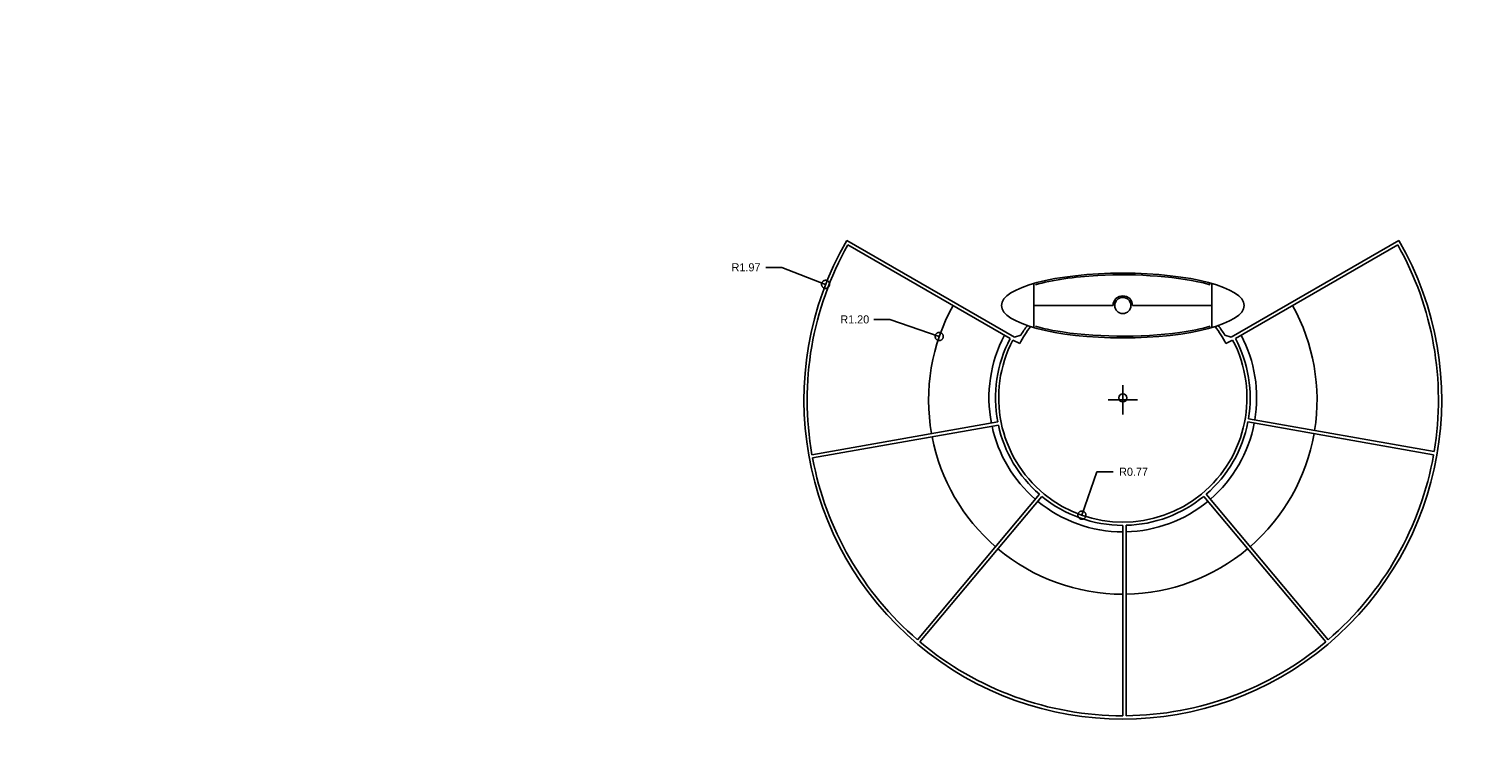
# Model space of a CAD drawing. Header units: metres. Extents: x 0.3 to 10.4, y -5.3 to 5.2.
# Tile 1 of 2: x 0.9 to 9.9, y -5.3 to -0.9. Entities that reach past the tile are written whole.
import ezdxf

# ---------------------------------------------------------------- set-up
doc = ezdxf.new("R2010")
doc.units = ezdxf.units.M
doc.header["$LTSCALE"] = 0.5
doc.header["$MEASUREMENT"] = 0
doc.linetypes.add('ACAD_ISO04W100', pattern=[30, 24, -3, 0, -3])
doc.layers.add('EJES', color=7, linetype='ACAD_ISO04W100')
doc.dimstyles.get("Standard").update_dxf_attribs({"dimtxt": 0.18, "dimasz": 0.18, "dimexe": 0.18, "dimexo": 0.0625, "dimgap": 0.09, "dimtad": 0, "dimtih": 1, "dimtoh": 1, "dimdec": 4, "dimzin": 0, "dimdsep": 46, "dimtxsty": 'Standard', "dimcen": 0.09, "dimadec": 0, "dimazin": 0, "dimtfac": 1, "dimtdec": 4, "dimtofl": 0, "dimtmove": 0, "dimatfit": 3, "dimfxl": 0, "dimtolj": 1, "dimtzin": 0, "dimarcsym": 0})

# ---------------------------------------------------------------- blocks, each defined once
blk = doc.blocks.new('_Small')
at = {"layer": 'EJES', "color": 0, "lineweight": -2}
blk.add_circle((0, 0), 0.25, dxfattribs=at)
blk = doc.blocks.new('*D10')
at = {"color": 0, "lineweight": -2, "ltscale": 0.5}
for p, q in [((7.5384, -3.5876), (7.4449, -3.8554)), ((7.6384, -3.5876), (7.5384, -3.5876))]:
    blk.add_line(p, q, dxfattribs=at)
at = {"layer": 'Defpoints', "color": 0, "ltscale": 0.5}
for p in [(7.6978, -3.1313), (7.4449, -3.8554)]:
    blk.add_point(p, dxfattribs=at)
at = {"color": 0, "lineweight": -2, "ltscale": 0.5, "xscale": 0.1, "yscale": 0.1, "zscale": 0.1, "rotation": 250.7427349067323}
blk.add_blockref('_Small', (7.4449, -3.8554), dxfattribs=at)
at = {"color": 0, "ltscale": 0.5, "insert": (7.7643, -3.5876), "char_height": 0.05, "attachment_point": 5}
blk.add_mtext('\\A1;R0.77', dxfattribs=at)
blk = doc.blocks.new('*D9')
at = {"color": 0, "lineweight": -2, "ltscale": 0.5}
for p, q in [((6.1593, -2.6471), (6.2593, -2.6471)), ((6.2593, -2.6471), (6.5635, -2.7522)), ((7.6978, -3.2337), (7.6978, -3.0537)), ((7.6078, -3.1437), (7.7878, -3.1437))]:
    blk.add_line(p, q, dxfattribs=at)
at = {"layer": 'Defpoints', "color": 0, "ltscale": 0.5}
for p in [(6.5635, -2.7522), (7.6978, -3.1437)]:
    blk.add_point(p, dxfattribs=at)
at = {"color": 0, "lineweight": -2, "ltscale": 0.5, "xscale": 0.1, "yscale": 0.1, "zscale": 0.1, "rotation": 340.9538268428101}
blk.add_blockref('_Small', (6.5635, -2.7522), dxfattribs=at)
at = {"color": 0, "ltscale": 0.5, "insert": (6.0418, -2.6471), "char_height": 0.05, "attachment_point": 5}
blk.add_mtext('\\A1;R1.20', dxfattribs=at)
blk = doc.blocks.new('*D8')
at = {"color": 0, "lineweight": -2, "ltscale": 0.5}
for p, q in [((5.4915, -2.3256), (5.5915, -2.3256)), ((5.5915, -2.3256), (5.8615, -2.4304)), ((7.6978, -3.2337), (7.6978, -3.0537)), ((7.6078, -3.1437), (7.7878, -3.1437))]:
    blk.add_line(p, q, dxfattribs=at)
at = {"layer": 'Defpoints', "color": 0, "ltscale": 0.5}
for p in [(5.8615, -2.4304), (7.6978, -3.1437)]:
    blk.add_point(p, dxfattribs=at)
at = {"color": 0, "lineweight": -2, "ltscale": 0.5, "xscale": 0.1, "yscale": 0.1, "zscale": 0.1, "rotation": 338.7716319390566}
blk.add_blockref('_Small', (5.8615, -2.4304), dxfattribs=at)
at = {"color": 0, "ltscale": 0.5, "insert": (5.3699, -2.3256), "char_height": 0.05, "attachment_point": 5}
blk.add_mtext('\\A1;R1.97', dxfattribs=at)
blk = doc.blocks.new('GOOOL')
for p, q in [((-2.6633, 5.05), (-2.2633, 5.05)), ((-2.6633, 4.9), (-2.6633, 5.05)), ((-2.2633, 4.9), (-2.2633, 5.05)), ((3.0976, 5.05), (4.5976, 5.05)), ((3.0976, 4.9), (3.0976, 5.05)), ((4.5976, 4.9), (4.5976, 5.05)), ((-2.6633, 4.9), (-2.2633, 4.9)), ((-2.6633, 0), (-2.6633, 4.87)), ((-2.6633, 4.87), (-2.2633, 4.87)), ((-2.2633, 4.17), (-2.2633, 4.87)), ((3.0976, 4.9), (4.5976, 4.9)), ((3.0976, 4.87), (4.5976, 4.87)), ((3.0976, 4.87), (3.0976, 4.17)), ((4.5976, 4.14), (4.5976, 4.87)), ((-2.6633, 4.17), (0.2367, 4.17)), ((-2.6633, 4.14), (0.2367, 4.14)), ((-2.6633, 4.14), (-2.2133, 3.7896)), ((-2.6389, 4.14), (-2.1889, 3.7896)), ((-1.677, 3.7896), (-1.2708, 4.14)), ((-1.0827, 3.7896), (-0.1785, 4.14)), ((-1.0412, 3.7896), (-0.137, 4.14)), ((0.1873, 4.14), (-0.9127, 3.7896)), ((0.2367, 4.14), (-0.8633, 3.7896)), ((0.2367, 4.14), (0.2367, 4.17)), ((1.8776, 4.17), (5.8176, 4.17)), ((1.8776, 4.14), (1.8776, 4.17)), ((1.8776, 4.14), (5.8176, 4.14)), ((1.8776, 4.14), (3.0976, 3.77)), ((1.912, 4.14), (3.1005, 3.7796)), ((2.5789, 4.14), (3.3122, 3.78)), ((2.6016, 4.14), (3.337, 3.779)), ((3.8476, 3.78), (3.8476, 4.14)), ((3.8576, 3.78), (3.8576, 4.14)), ((5.0942, 4.14), (4.3859, 3.78)), ((5.1163, 4.14), (4.408, 3.78)), ((5.7831, 4.14), (4.5947, 3.7796)), ((5.8176, 4.14), (4.5976, 3.77)), ((5.8176, 4.14), (5.8176, 4.17)), ((-1.6672, 3.7782), (-1.261, 4.1286)), ((-2.2633, 0.43), (-2.2633, 3.8475)), ((-2.2133, 0.48), (-2.2133, 3.7896)), ((-0.8633, 3.7896), (-2.2133, 3.7896)), ((-0.8633, 3.7796), (-2.2133, 3.7796)), ((-0.8633, 0.48), (-0.8633, 3.7896)), ((3.0991, 3.78), (4.5961, 3.78)), ((-2.1633, 0.53), (-2.1633, 3.7296)), ((-0.9133, 3.7296), (-2.1633, 3.7296)), ((-0.9133, 0.53), (-0.9133, 3.7296)), ((3.0476, 0.475), (3.0476, 3.72)), ((3.0476, 3.72), (4.6476, 3.72)), ((3.0976, 3.77), (4.5976, 3.77)), ((3.8476, 3.77), (3.8476, 0.475)), ((4.6476, 0.475), (4.6476, 3.72)), ((3.0976, 0.525), (3.0976, 3.67)), ((3.0976, 3.67), (3.7976, 3.67)), ((3.1076, 0.525), (3.1076, 3.67)), ((3.7976, 3.67), (3.7976, 0.525)), ((3.8976, 3.67), (3.8976, 0.525)), ((3.8976, 3.67), (4.5976, 3.67)), ((4.5876, 0.525), (4.5876, 3.67)), ((4.5976, 0.525), (4.5976, 3.67)), ((-2.2133, 0.48), (-0.8633, 0.48)), ((-2.1833, 0.48), (-2.1833, 0.43)), ((-2.1633, 0.53), (-0.9133, 0.53)), ((-0.8933, 0.48), (-0.8933, 0.43)), ((3.0476, 0.475), (4.6476, 0.475)), ((3.0776, 0.475), (3.0776, 0.425)), ((3.0976, 0.525), (3.7976, 0.525)), ((3.8976, 0.525), (4.5976, 0.525)), ((4.6176, 0.475), (4.6176, 0.425)), ((-2.2933, 0.43), (-0.5333, 0.43)), ((-2.2933, 0.4), (-2.2933, 0.43)), ((-2.2933, 0.4), (-0.5333, 0.4)), ((-2.2933, 0.4), (-2.1833, 0.3531)), ((-2.2633, 0), (-2.2633, 0.4)), ((-1.6833, 0.3443), (-1.5682, 0.4)), ((-1.6833, 0.3443), (-1.6833, 0.4)), ((-0.8933, 0.3421), (-0.7367, 0.4)), ((-0.5333, 0.4), (-0.5333, 0.43)), ((2.6476, 0.425), (5.0476, 0.425)), ((2.6476, 0.395), (2.6476, 0.425)), ((2.6476, 0.395), (5.0476, 0.395)), ((2.7476, 0.395), (3.2476, 0.295)), ((3.8476, 0.395), (3.8476, 0)), ((4.9476, 0.395), (4.4476, 0.295)), ((5.0476, 0.395), (5.0476, 0.425)), ((-2.1833, 0.3531), (-2.1833, 0)), ((-1.6833, 0.3443), (-1.6833, 0)), ((-0.8933, 0.3421), (-0.8933, 0)), ((3.0476, 0), (3.0476, 0.335)), ((3.2476, 0), (3.2476, 0.295)), ((4.4476, 0), (4.4476, 0.295)), ((4.6476, 0), (4.6476, 0.335)), ((-2.91, 0), (0, 0)), ((1.5726, 0), (6.0726, 0)), ((3.178, -2.8432), (2.1415, -2.2448)), ((4.5171, -2.8432), (5.5536, -2.2448)), ((3.1512, -2.8508), (2.1489, -2.2722)), ((4.544, -2.8508), (5.5462, -2.2722)), ((3.2976, -2.7832), (3.2976, -2.5112)), ((4.3976, -2.7832), (4.3976, -2.5112)), ((3.2976, -2.6472), (3.7876, -2.6472)), ((3.9076, -2.6472), (4.3976, -2.6472)), ((3.1689, -2.8601), (3.2104, -2.882)), ((3.178, -2.8432), (3.2175, -2.8293)), ((4.5171, -2.8432), (4.4776, -2.8293)), ((4.5263, -2.8601), (4.4847, -2.882)), ((3.0747, -3.3661), (1.9272, -3.5684)), ((3.0788, -3.3857), (1.9308, -3.5881)), ((4.6204, -3.3661), (5.7679, -3.5684)), ((4.6239, -3.3464), (5.7713, -3.5487)), ((3.3325, -3.8125), (2.5789, -4.7107)), ((3.3478, -3.8254), (2.5941, -4.7236)), ((4.3473, -3.8254), (5.101, -4.7236)), ((4.3626, -3.8125), (5.1163, -4.7107)), ((3.8476, -4.0044), (3.8476, -5.1798)), ((3.8676, -4.0041), (3.8676, -5.1797))]:
    blk.add_line(p, q)
for centre, radius in [((3.8476, -2.6472), 0.05), ((3.8476, -3.2174), 0.025)]:
    blk.add_circle(centre, radius)
for centre, radius, start, end in [((-2.6633, 4.885), 0.015, 270, 90), ((-2.2633, 4.885), 0.015, 90, 270), ((3.0976, 4.885), 0.015, 270, 90), ((4.5976, 4.885), 0.015, 90, 270), ((3.8476, -3.2298), 1.97, 150, 30), ((3.8476, -3.2298), 1.95, 150.58766, 190), ((3.8476, -3.2298), 1.95, 350.58766, 29.41234), ((3.8476, -2.6472), 0.06, 0, 180), ((3.8476, -3.2298), 1.2, 150.95497, 190), ((3.8476, -3.2298), 1.2, 350.95497, 29.04503), ((3.8476, -3.2174), 0.72, 142.31581, 152.23892), ((3.8476, -3.2174), 0.74, 142.86826, 148.36463), ((3.8476, -3.2174), 0.72, 27.76108, 37.68419), ((3.8476, -3.2174), 0.74, 31.63537, 37.13174), ((3.8476, -3.2174), 0.827, 152.13058, 190.8466), ((3.8476, -3.2174), 0.787, 152.23892, 190.88963), ((3.8476, -3.2174), 0.767, 152.23892, 27.76108), ((3.8476, -3.2174), 0.787, 350.56647, 27.76108), ((3.8476, -3.2174), 0.827, 350.53907, 27.86942), ((3.8476, -3.2174), 0.827, 192.23276, 229.1669), ((3.8476, -3.2174), 0.787, 192.34631, 229.12455), ((3.8476, -3.2174), 0.787, 310.87545, 349.11037), ((3.8476, -3.2174), 0.827, 310.8331, 349.1534), ((3.8476, -3.2298), 1.2, 190.95497, 229.04503), ((3.8476, -3.2298), 1.2, 310.95497, 350), ((3.8476, -3.2298), 1.95, 190.58766, 229.41234), ((3.8476, -3.2298), 1.95, 310.58766, 350), ((3.8476, -3.2174), 0.827, 230.55257, 270), ((3.8476, -3.2174), 0.787, 230.58065, 270), ((3.8476, -3.2174), 0.787, 271.45621, 309.41935), ((3.8476, -3.2174), 0.827, 271.38576, 309.44743), ((3.8476, -3.2298), 1.2, 230, 270), ((3.8476, -3.2298), 1.2, 270.95497, 310), ((3.8476, -3.2298), 1.95, 230, 270), ((3.8476, -3.2298), 1.95, 270.58766, 310)]:
    blk.add_arc(centre, radius, start, end)
blk.add_ellipse((3.8476, -2.6472), major_axis=(0.75, 0), ratio=0.266667)
for points, knots in [([(4.3876, -2.5188), (4.385, -2.5181), (4.3824, -2.5174), (4.2057, -2.4694), (3.937, -2.4477), (3.5464, -2.4698), (3.4105, -2.4904), (3.3076, -2.519)], [0.761806, 0.761806, 0.761806, 0.761806, 0.776854, 0.776854, 1.779491, 1.779491, 2.380184, 2.380184, 2.380184, 2.380184]), ([(3.3076, -2.7756), (3.345, -2.786), (3.3869, -2.7955), (3.6555, -2.8434), (3.963, -2.8475), (4.2698, -2.8037), (4.3333, -2.7907), (4.3876, -2.7755)], [3.90324, 3.90324, 3.90324, 3.90324, 4.122563, 4.122563, 5.203941, 5.203941, 5.521722, 5.521722, 5.521722, 5.521722])]:
    blk.add_open_spline(points, degree=3, knots=knots)
blk = doc.blocks.new('neHJKGHJH')
blk.add_blockref('GOOOL', (0, 0))

msp = doc.modelspace()

# ---------------------------------------------------------------- block references
at = {"ltscale": 0.5}
msp.add_blockref('neHJKGHJH', (3.8503, 0.0861), dxfattribs=at)

# ---------------------------------------------------------------- dimensions: what is measured, and where the dimension line sits
for center, mpoint, picture, middle in [((7.6978, -3.1437), (5.8615, -2.4304), '*D8', (5.3699, -2.3256)), ((7.6978, -3.1437), (6.5635, -2.7522), '*D9', (6.0418, -2.6471)), ((7.6978, -3.1313), (7.4449, -3.8554), '*D10', (7.7643, -3.5876))]:
    dim = msp.add_radius_dim(center=center, mpoint=mpoint, dimstyle='Standard', override={"dimtxt": 0.05, "dimasz": 0.1, "dimexe": 0.1, "dimexo": 0.1, "dimgap": 0.03, "dimdec": 2, "dimblk": 'Small', "dimdle": 0.1, "dimtdec": 2}, dxfattribs=at)
    dim.commit()
    dim.dimension.update_dxf_attribs({"geometry": picture, "text_midpoint": middle, "dimtype": 132})

doc.saveas('drawing.dxf')
